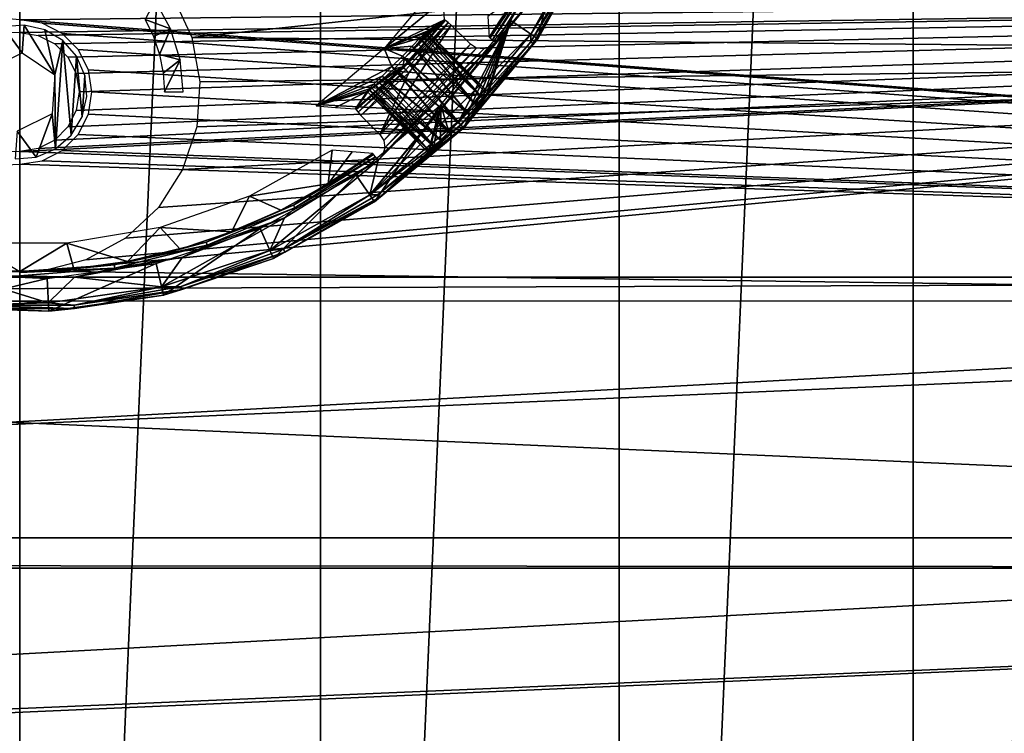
# Model space of a CAD drawing. Header units: millimetres. Extents: x -205 to 205, y -205 to 205.
# Tile 12 of 30: x 0 to 58, y -62 to -20. Entities that reach past the tile are written whole.
import ezdxf

# ---------------------------------------------------------------- set-up
doc = ezdxf.new("R2010")
doc.units = ezdxf.units.MM
doc.header["$LTSCALE"] = 52.148148
for name, color, linetype in [('1', 7, 'CONTINUOUS'), ('20', 7, 'CONTINUOUS'), ('21', 7, 'CONTINUOUS'), ('29', 7, 'CONTINUOUS'), ('3', 7, 'CONTINUOUS'), ('34', 7, 'CONTINUOUS'), ('35', 7, 'CONTINUOUS'), ('38', 7, 'CONTINUOUS'), ('39', 7, 'CONTINUOUS'), ('4', 7, 'CONTINUOUS'), ('43', 7, 'CONTINUOUS'), ('44', 7, 'CONTINUOUS'), ('45', 7, 'CONTINUOUS'), ('50', 7, 'CONTINUOUS'), ('51', 7, 'CONTINUOUS'), ('52', 7, 'CONTINUOUS'), ('54', 7, 'CONTINUOUS'), ('55', 7, 'CONTINUOUS'), ('57', 7, 'CONTINUOUS')]:
    doc.layers.add(name, color=color, linetype=linetype)

msp = doc.modelspace()

# ---------------------------------------------------------------- linework, layer by layer
at = {"layer": '1', "color": 18, "linetype": 'Continuous', "true_color": 0x000000}
for points in [[(0, -203.05), (-17.697, -202.278), (0, 203.05), (0, -203.05)], [(17.697, 202.278), (0, -203.05), (0, 203.05), (17.697, 202.278)], [(17.697, -202.278), (0, -203.05), (17.697, 202.278), (17.697, -202.278)], [(35.259, 199.966), (17.697, -202.278), (17.697, 202.278), (35.259, 199.966)], [(35.259, -199.966), (17.697, -202.278), (35.259, 199.966), (35.259, -199.966)], [(52.553, 196.132), (35.259, -199.966), (35.259, 199.966), (52.553, 196.132)], [(52.553, -196.132), (35.259, -199.966), (52.553, 196.132), (52.553, -196.132)], [(69.447, 190.805), (52.553, -196.132), (52.553, 196.132), (69.447, 190.805)], [(69.447, -190.805), (52.553, -196.132), (69.447, 190.805), (69.447, -190.805)]]:
    msp.add_3dface(points, dxfattribs=at)
at = {"layer": '20', "color": 18, "linetype": 'Continuous', "true_color": 0x000000}
for points in [[(-169.952, -4.045, 36), (200.235, -17.518, 36), (0, -19.75, 36), (-169.952, -4.045, 36)], [(200.235, -17.518, 36), (197.946, -34.903, 36), (0, -19.75, 36), (200.235, -17.518, 36)], [(0, -19.75, 36), (197.946, -34.903, 36), (1.313, -19.958, 36), (0, -19.75, 36)], [(1.313, -19.958, 36), (197.946, -34.903, 36), (2.498, -20.562, 36), (1.313, -19.958, 36)], [(2.498, -20.562, 36), (197.946, -34.903, 36), (3.438, -21.502, 36), (2.498, -20.562, 36)], [(3.438, -21.502, 36), (197.946, -34.903, 36), (4.042, -22.687, 36), (3.438, -21.502, 36)], [(197.946, -34.903, 36), (4.25, -24, 36), (4.042, -22.687, 36), (197.946, -34.903, 36)], [(4.25, -24, 36), (197.946, -34.903, 36), (4.042, -25.313, 36), (4.25, -24, 36)], [(4.042, -25.313, 36), (197.946, -34.903, 36), (3.438, -26.498, 36), (4.042, -25.313, 36)], [(3.438, -26.498, 36), (197.946, -34.903, 36), (2.498, -27.438, 36), (3.438, -26.498, 36)], [(2.498, -27.438, 36), (197.946, -34.903, 36), (1.313, -28.042, 36), (2.498, -27.438, 36)], [(197.946, -34.903, 36), (-166.115, -36.137, 36), (0, -28.25, 36), (197.946, -34.903, 36)], [(1.313, -28.042, 36), (197.946, -34.903, 36), (0, -28.25, 36), (1.313, -28.042, 36)], [(194.151, -52.023, 36), (-166.115, -36.137, 36), (197.946, -34.903, 36), (194.151, -52.023, 36)], [(-161.928, -51.763, 36), (-166.115, -36.137, 36), (194.151, -52.023, 36), (-161.928, -51.763, 36)], [(-156.274, -66.921, 36), (-161.928, -51.763, 36), (194.151, -52.023, 36), (-156.274, -66.921, 36)], [(188.878, -68.746, 36), (-156.274, -66.921, 36), (194.151, -52.023, 36), (188.878, -68.746, 36)]]:
    msp.add_3dface(points, dxfattribs=at)
at = {"layer": '21', "color": 250, "linetype": 'Continuous', "true_color": 0x1c1c1c}
for points in [[(-200.235, -17.518, 42), (0, -20.5, 42), (200.235, -17.518, 42), (-200.235, -17.518, 42)], [(0, -20.5, 42), (1.082, -20.671, 42), (200.235, -17.518, 42), (0, -20.5, 42)], [(1.082, -27.329, 42), (0, -27.5, 42), (200.235, -17.518, 42), (1.082, -27.329, 42)], [(200.235, -17.518, 42), (0, -27.5, 42), (197.946, -34.903, 42), (200.235, -17.518, 42)], [(1.082, -20.671, 42), (2.057, -21.168, 42), (200.235, -17.518, 42), (1.082, -20.671, 42)], [(2.057, -26.832, 42), (1.082, -27.329, 42), (200.235, -17.518, 42), (2.057, -26.832, 42)], [(2.057, -21.168, 42), (2.832, -21.943, 42), (200.235, -17.518, 42), (2.057, -21.168, 42)], [(2.832, -26.057, 42), (2.057, -26.832, 42), (200.235, -17.518, 42), (2.832, -26.057, 42)], [(2.832, -21.943, 42), (3.329, -22.918, 42), (200.235, -17.518, 42), (2.832, -21.943, 42)], [(3.329, -25.082, 42), (2.832, -26.057, 42), (200.235, -17.518, 42), (3.329, -25.082, 42)], [(3.329, -22.918, 42), (3.5, -24, 42), (200.235, -17.518, 42), (3.329, -22.918, 42)], [(3.5, -24, 42), (3.329, -25.082, 42), (200.235, -17.518, 42), (3.5, -24, 42)], [(0, -27.5, 42), (-197.946, -34.903, 42), (197.946, -34.903, 42), (0, -27.5, 42)], [(-197.946, -34.903, 42), (-194.151, -52.023, 42), (197.946, -34.903, 42), (-197.946, -34.903, 42)], [(197.946, -34.903, 42), (-194.151, -52.023, 42), (194.151, -52.023, 42), (197.946, -34.903, 42)], [(-194.151, -52.023, 42), (-188.878, -68.746, 42), (194.151, -52.023, 42), (-194.151, -52.023, 42)], [(194.151, -52.023, 42), (-188.878, -68.746, 42), (188.878, -68.746, 42), (194.151, -52.023, 42)]]:
    msp.add_3dface(points, dxfattribs=at)
at = {"layer": '29', "color": 253, "linetype": 'Continuous', "true_color": 0xaab4c3}
for points in [[(33.333, -14.718, 98), (20.593, -30.061, 98), (30.061, -20.593, 98), (33.333, -14.718, 98)], [(20.593, -30.061, 98), (33.333, -14.718, 98), (28.012, -21.074, 98), (20.593, -30.061, 98)], [(28.012, -21.074, 98), (33.333, -14.718, 98), (31.4, -15.584, 98), (28.012, -21.074, 98)], [(25.386, -20.059, 98), (21.18, -26.507, 98), (26.507, -21.18, 98), (25.386, -20.059, 98)], [(22.878, -22.878, 98), (21.18, -26.507, 98), (25.386, -20.059, 98), (22.878, -22.878, 98)], [(20.593, -30.061, 98), (25.765, -25.765, 98), (30.061, -20.593, 98), (20.593, -30.061, 98)], [(21.074, -28.012, 98), (20.593, -30.061, 98), (28.012, -21.074, 98), (21.074, -28.012, 98)], [(27.693, -21.35, 98), (21.074, -28.012, 98), (28.012, -21.074, 98), (27.693, -21.35, 98)], [(21.354, -27.686, 98), (21.074, -28.012, 98), (27.693, -21.35, 98), (21.354, -27.686, 98)], [(21.18, -26.507, 98), (21.409, -26.863, 98), (26.507, -21.18, 98), (21.18, -26.507, 98)], [(27.289, -21.47, 98), (21.354, -27.686, 98), (27.693, -21.35, 98), (27.289, -21.47, 98)], [(26.507, -21.18, 98), (21.409, -26.863, 98), (26.871, -21.412, 98), (26.507, -21.18, 98)], [(21.409, -26.863, 98), (21.47, -27.281, 98), (26.871, -21.412, 98), (21.409, -26.863, 98)], [(26.871, -21.412, 98), (21.47, -27.281, 98), (27.289, -21.47, 98), (26.871, -21.412, 98)], [(21.47, -27.281, 98), (21.354, -27.686, 98), (27.289, -21.47, 98), (21.47, -27.281, 98)], [(20.059, -25.386, 98), (21.18, -26.507, 98), (22.878, -22.878, 98), (20.059, -25.386, 98)], [(14.718, -33.333, 98), (20.593, -30.061, 98), (21.074, -28.012, 98), (14.718, -33.333, 98)], [(15.584, -31.4, 98), (14.718, -33.333, 98), (21.074, -28.012, 98), (15.584, -31.4, 98)], [(8.343, -35.47, 98), (14.718, -33.333, 98), (15.584, -31.4, 98), (8.343, -35.47, 98)], [(9.567, -33.724, 98), (8.343, -35.47, 98), (15.584, -31.4, 98), (9.567, -33.724, 98)], [(3.225, -34.906, 98), (8.343, -35.47, 98), (9.567, -33.724, 98), (3.225, -34.906, 98)], [(-5.034, -36.088, 98), (1.683, -36.399, 98), (-3.225, -34.906, 98), (-5.034, -36.088, 98)], [(-3.225, -34.906, 98), (1.683, -36.399, 98), (3.225, -34.906, 98), (-3.225, -34.906, 98)], [(1.683, -36.399, 98), (8.343, -35.47, 98), (3.225, -34.906, 98), (1.683, -36.399, 98)]]:
    msp.add_3dface(points, dxfattribs=at)
at = {"layer": '3', "color": 253, "linetype": 'Continuous', "true_color": 0xaab4c3}
for points in [[(135.522, -7.348, 2.25), (9.019, -18.396, 2.25), (10.125, -20.803, 2.25), (135.522, -7.348, 2.25)], [(133.933, -21.957, 2.25), (135.522, -7.348, 2.25), (10.125, -20.803, 2.25), (133.933, -21.957, 2.25)], [(10.602, -23.41, 2.25), (133.933, -21.957, 2.25), (10.125, -20.803, 2.25), (10.602, -23.41, 2.25)], [(1.325, -34.535, 2.25), (133.933, -21.957, 2.25), (3.892, -33.879, 2.25), (1.325, -34.535, 2.25)], [(130.774, -36.309, 2.25), (133.933, -21.957, 2.25), (1.325, -34.535, 2.25), (130.774, -36.309, 2.25)], [(3.892, -33.879, 2.25), (133.933, -21.957, 2.25), (6.217, -32.608, 2.25), (3.892, -33.879, 2.25)], [(6.217, -32.608, 2.25), (133.933, -21.957, 2.25), (8.155, -30.8, 2.25), (6.217, -32.608, 2.25)], [(8.155, -30.8, 2.25), (133.933, -21.957, 2.25), (9.585, -28.569, 2.25), (8.155, -30.8, 2.25)], [(9.585, -28.569, 2.25), (133.933, -21.957, 2.25), (10.418, -26.053, 2.25), (9.585, -28.569, 2.25)], [(10.418, -26.053, 2.25), (133.933, -21.957, 2.25), (10.602, -23.41, 2.25), (10.418, -26.053, 2.25)], [(-84, -36.294, 2.25), (130.774, -36.309, 2.25), (1.325, -34.535, 2.25), (-84, -36.294, 2.25)], [(-82.75, -36.096, 2.25), (-84, -36.294, 2.25), (1.325, -34.535, 2.25), (-82.75, -36.096, 2.25)], [(-81.623, -35.521, 2.25), (-82.75, -36.096, 2.25), (1.325, -34.535, 2.25), (-81.623, -35.521, 2.25)], [(1.325, -34.535, 2.25), (-1.325, -34.535, 2.25), (-81.623, -35.521, 2.25), (1.325, -34.535, 2.25)], [(130.774, -36.309, 2.25), (-84, -36.294, 2.25), (-126.081, -50.235, 2.25), (130.774, -36.309, 2.25)], [(130.774, -36.309, 2.25), (-126.081, -50.235, 2.25), (126.081, -50.235, 2.25), (130.774, -36.309, 2.25)], [(-126.081, -50.235, 2.25), (-119.911, -63.573, 2.25), (126.081, -50.235, 2.25), (-126.081, -50.235, 2.25)], [(126.081, -50.235, 2.25), (-119.911, -63.573, 2.25), (119.911, -63.573, 2.25), (126.081, -50.235, 2.25)]]:
    msp.add_3dface(points, dxfattribs=at)
at = {"layer": '34', "color": 253, "linetype": 'Continuous', "true_color": 0xaab4c3}
for points in [[(23.539, -20.829, 85.394), (23.078, -21.309, 84.836), (26.829, -24.749, 84.978), (23.539, -20.829, 85.394)], [(23.843, -20.52, 86.146), (23.539, -20.829, 85.394), (27.215, -24.353, 85.531), (23.843, -20.52, 86.146)], [(27.215, -24.353, 85.531), (23.539, -20.829, 85.394), (26.829, -24.749, 84.978), (27.215, -24.353, 85.531)], [(23.962, -20.427, 87), (23.843, -20.52, 86.146), (27.567, -24.032, 87), (23.962, -20.427, 87)], [(27.567, -24.032, 87), (23.843, -20.52, 86.146), (27.467, -24.105, 86.228), (27.567, -24.032, 87)], [(27.467, -24.105, 86.228), (23.843, -20.52, 86.146), (27.215, -24.353, 85.531), (27.467, -24.105, 86.228)], [(23.078, -21.309, 84.836), (22.509, -21.895, 84.538), (26.342, -25.249, 84.623), (23.078, -21.309, 84.836)], [(26.829, -24.749, 84.978), (23.078, -21.309, 84.836), (26.342, -25.249, 84.623), (26.829, -24.749, 84.978)], [(22.509, -21.895, 84.538), (21.895, -22.509, 84.538), (25.798, -25.798, 84.5), (22.509, -21.895, 84.538)], [(26.342, -25.249, 84.623), (22.509, -21.895, 84.538), (25.798, -25.798, 84.5), (26.342, -25.249, 84.623)], [(21.895, -22.509, 84.538), (21.309, -23.078, 84.836), (25.249, -26.342, 84.623), (21.895, -22.509, 84.538)], [(25.798, -25.798, 84.5), (21.895, -22.509, 84.538), (25.249, -26.342, 84.623), (25.798, -25.798, 84.5)], [(21.309, -23.078, 84.836), (20.829, -23.539, 85.394), (24.749, -26.829, 84.978), (21.309, -23.078, 84.836)], [(25.249, -26.342, 84.623), (21.309, -23.078, 84.836), (24.749, -26.829, 84.978), (25.249, -26.342, 84.623)], [(20.829, -23.539, 85.394), (20.52, -23.843, 86.146), (24.353, -27.215, 85.531), (20.829, -23.539, 85.394)], [(24.749, -26.829, 84.978), (20.829, -23.539, 85.394), (24.353, -27.215, 85.531), (24.749, -26.829, 84.978)], [(20.52, -23.843, 86.146), (20.427, -23.962, 87), (24.105, -27.467, 86.228), (20.52, -23.843, 86.146)], [(24.105, -27.467, 86.228), (20.427, -23.962, 87), (24.032, -27.567, 87), (24.105, -27.467, 86.228)], [(24.353, -27.215, 85.531), (20.52, -23.843, 86.146), (24.105, -27.467, 86.228), (24.353, -27.215, 85.531)]]:
    msp.add_3dface(points, dxfattribs=at)
at = {"layer": '35', "color": 253, "linetype": 'Continuous', "true_color": 0xaab4c3}
for points in [[(23.774, -20.712, 88.25), (27.286, -24.427, 88.47), (23.617, -20.91, 88.608), (23.774, -20.712, 88.25)], [(23.885, -20.563, 87.855), (27.286, -24.427, 88.47), (23.774, -20.712, 88.25), (23.885, -20.563, 87.855)], [(23.962, -20.427, 87), (27.506, -24.143, 87.772), (23.885, -20.563, 87.855), (23.962, -20.427, 87)], [(27.506, -24.143, 87.772), (27.286, -24.427, 88.47), (23.885, -20.563, 87.855), (27.506, -24.143, 87.772)], [(23.962, -20.427, 87), (27.567, -24.032, 87), (27.506, -24.143, 87.772), (23.962, -20.427, 87)], [(23.183, -21.419, 89.166), (26.458, -25.368, 89.378), (22.63, -22.018, 89.462), (23.183, -21.419, 89.166)], [(23.418, -21.148, 88.916), (26.927, -24.851, 89.024), (23.183, -21.419, 89.166), (23.418, -21.148, 88.916)], [(26.927, -24.851, 89.024), (26.458, -25.368, 89.378), (23.183, -21.419, 89.166), (26.927, -24.851, 89.024)], [(23.617, -20.91, 88.608), (26.927, -24.851, 89.024), (23.418, -21.148, 88.916), (23.617, -20.91, 88.608)], [(27.286, -24.427, 88.47), (26.927, -24.851, 89.024), (23.617, -20.91, 88.608), (27.286, -24.427, 88.47)], [(22.63, -22.018, 89.462), (25.922, -25.922, 89.5), (22.018, -22.63, 89.462), (22.63, -22.018, 89.462)], [(26.458, -25.368, 89.378), (25.922, -25.922, 89.5), (22.63, -22.018, 89.462), (26.458, -25.368, 89.378)], [(22.018, -22.63, 89.462), (25.368, -26.458, 89.378), (21.419, -23.183, 89.166), (22.018, -22.63, 89.462)], [(25.922, -25.922, 89.5), (25.368, -26.458, 89.378), (22.018, -22.63, 89.462), (25.922, -25.922, 89.5)], [(20.91, -23.617, 88.608), (24.427, -27.286, 88.47), (20.712, -23.774, 88.25), (20.91, -23.617, 88.608)], [(21.148, -23.418, 88.916), (24.427, -27.286, 88.47), (20.91, -23.617, 88.608), (21.148, -23.418, 88.916)], [(21.419, -23.183, 89.166), (24.851, -26.927, 89.024), (21.148, -23.418, 88.916), (21.419, -23.183, 89.166)], [(24.851, -26.927, 89.024), (24.427, -27.286, 88.47), (21.148, -23.418, 88.916), (24.851, -26.927, 89.024)], [(25.368, -26.458, 89.378), (24.851, -26.927, 89.024), (21.419, -23.183, 89.166), (25.368, -26.458, 89.378)], [(24.032, -27.567, 87), (20.427, -23.962, 87), (20.563, -23.885, 87.855), (24.032, -27.567, 87)], [(20.712, -23.774, 88.25), (24.143, -27.506, 87.772), (20.563, -23.885, 87.855), (20.712, -23.774, 88.25)], [(24.143, -27.506, 87.772), (24.032, -27.567, 87), (20.563, -23.885, 87.855), (24.143, -27.506, 87.772)], [(24.427, -27.286, 88.47), (24.143, -27.506, 87.772), (20.712, -23.774, 88.25), (24.427, -27.286, 88.47)]]:
    msp.add_3dface(points, dxfattribs=at)
at = {"layer": '38', "color": 253, "linetype": 'Continuous', "true_color": 0xaab4c3}
for points in [[(28.889, -19.789, 42.483), (32.033, -14.144, 42.483), (30.473, -20.875, 97.483), (28.889, -19.789, 42.483)], [(30.473, -20.875, 97.483), (32.033, -14.144, 42.483), (33.79, -14.92, 97.483), (30.473, -20.875, 97.483)], [(28.889, -19.789, 42.483), (25.798, -25.798, 84.5), (24.761, -24.761, 42.483), (28.889, -19.789, 42.483)], [(26.342, -25.249, 84.623), (25.798, -25.798, 84.5), (28.889, -19.789, 42.483), (26.342, -25.249, 84.623)], [(26.829, -24.749, 84.978), (26.342, -25.249, 84.623), (28.889, -19.789, 42.483), (26.829, -24.749, 84.978)], [(27.215, -24.353, 85.531), (26.829, -24.749, 84.978), (28.889, -19.789, 42.483), (27.215, -24.353, 85.531)], [(27.467, -24.105, 86.228), (27.215, -24.353, 85.531), (28.889, -19.789, 42.483), (27.467, -24.105, 86.228)], [(27.567, -24.032, 87), (27.467, -24.105, 86.228), (28.889, -19.789, 42.483), (27.567, -24.032, 87)], [(27.567, -24.032, 87), (28.889, -19.789, 42.483), (30.473, -20.875, 97.483), (27.567, -24.032, 87)], [(26.119, -26.119, 97.483), (27.506, -24.143, 87.772), (30.473, -20.875, 97.483), (26.119, -26.119, 97.483)], [(27.506, -24.143, 87.772), (27.567, -24.032, 87), (30.473, -20.875, 97.483), (27.506, -24.143, 87.772)], [(27.286, -24.427, 88.47), (27.506, -24.143, 87.772), (26.119, -26.119, 97.483), (27.286, -24.427, 88.47)], [(26.927, -24.851, 89.024), (27.286, -24.427, 88.47), (26.119, -26.119, 97.483), (26.927, -24.851, 89.024)], [(26.458, -25.368, 89.378), (26.927, -24.851, 89.024), (26.119, -26.119, 97.483), (26.458, -25.368, 89.378)], [(25.922, -25.922, 89.5), (26.458, -25.368, 89.378), (26.119, -26.119, 97.483), (25.922, -25.922, 89.5)]]:
    msp.add_3dface(points, dxfattribs=at)
at = {"layer": '39', "color": 253, "linetype": 'Continuous', "true_color": 0xaab4c3}
for points in [[(19.789, -28.889, 42.483), (24.761, -24.761, 42.483), (20.875, -30.473, 97.483), (19.789, -28.889, 42.483)], [(24.761, -24.761, 42.483), (24.032, -27.567, 87), (20.875, -30.473, 97.483), (24.761, -24.761, 42.483)], [(24.105, -27.467, 86.228), (24.032, -27.567, 87), (24.761, -24.761, 42.483), (24.105, -27.467, 86.228)], [(24.353, -27.215, 85.531), (24.105, -27.467, 86.228), (24.761, -24.761, 42.483), (24.353, -27.215, 85.531)], [(24.749, -26.829, 84.978), (24.353, -27.215, 85.531), (24.761, -24.761, 42.483), (24.749, -26.829, 84.978)], [(25.249, -26.342, 84.623), (24.749, -26.829, 84.978), (24.761, -24.761, 42.483), (25.249, -26.342, 84.623)], [(25.798, -25.798, 84.5), (25.249, -26.342, 84.623), (24.761, -24.761, 42.483), (25.798, -25.798, 84.5)], [(25.922, -25.922, 89.5), (26.119, -26.119, 97.483), (20.875, -30.473, 97.483), (25.922, -25.922, 89.5)], [(25.368, -26.458, 89.378), (25.922, -25.922, 89.5), (20.875, -30.473, 97.483), (25.368, -26.458, 89.378)], [(24.851, -26.927, 89.024), (25.368, -26.458, 89.378), (20.875, -30.473, 97.483), (24.851, -26.927, 89.024)], [(24.427, -27.286, 88.47), (24.851, -26.927, 89.024), (20.875, -30.473, 97.483), (24.427, -27.286, 88.47)], [(24.143, -27.506, 87.772), (24.427, -27.286, 88.47), (20.875, -30.473, 97.483), (24.143, -27.506, 87.772)], [(24.032, -27.567, 87), (24.143, -27.506, 87.772), (20.875, -30.473, 97.483), (24.032, -27.567, 87)], [(14.144, -32.033, 42.483), (19.789, -28.889, 42.483), (14.92, -33.79, 97.483), (14.144, -32.033, 42.483)], [(14.92, -33.79, 97.483), (19.789, -28.889, 42.483), (20.875, -30.473, 97.483), (14.92, -33.79, 97.483)], [(8.017, -34.087, 42.483), (14.144, -32.033, 42.483), (8.457, -35.956, 97.483), (8.017, -34.087, 42.483)], [(8.457, -35.956, 97.483), (14.144, -32.033, 42.483), (14.92, -33.79, 97.483), (8.457, -35.956, 97.483)], [(1.617, -34.979, 42.483), (8.017, -34.087, 42.483), (1.706, -36.898, 97.483), (1.617, -34.979, 42.483)], [(1.706, -36.898, 97.483), (8.017, -34.087, 42.483), (8.457, -35.956, 97.483), (1.706, -36.898, 97.483)], [(-4.838, -34.681, 42.483), (1.617, -34.979, 42.483), (-5.103, -36.583, 97.483), (-4.838, -34.681, 42.483)], [(-5.103, -36.583, 97.483), (1.617, -34.979, 42.483), (1.706, -36.898, 97.483), (-5.103, -36.583, 97.483)]]:
    msp.add_3dface(points, dxfattribs=at)
at = {"layer": '4', "color": 253, "linetype": 'Continuous', "true_color": 0xaab4c3}
for points in [[(8.872, -20.284, 3.215), (7.965, -18.608, 3.215), (7.376, -19.742, 34.767), (8.872, -20.284, 3.215)], [(7.869, -20.741, 34.767), (8.872, -20.284, 3.215), (7.376, -19.742, 34.767), (7.869, -20.741, 34.767)], [(8.227, -21.796, 34.767), (8.872, -20.284, 3.215), (7.869, -20.741, 34.767), (8.227, -21.796, 34.767)], [(9.43, -22.105, 3.215), (8.872, -20.284, 3.215), (8.227, -21.796, 34.767), (9.43, -22.105, 3.215)], [(8.444, -22.888, 34.767), (9.43, -22.105, 3.215), (8.227, -21.796, 34.767), (8.444, -22.888, 34.767)], [(8.517, -24, 34.767), (9.43, -22.105, 3.215), (8.444, -22.888, 34.767), (8.517, -24, 34.767)], [(9.619, -24, 3.215), (9.43, -22.105, 3.215), (8.517, -24, 34.767), (9.619, -24, 3.215)]]:
    msp.add_3dface(points, dxfattribs=at)
at = {"layer": '43', "color": 253, "linetype": 'Continuous', "true_color": 0xaab4c3}
for points in [[(24.808, -17.427, 53.483), (21.437, -21.437, 53.483), (24.908, -18.569, 74.981), (24.808, -17.427, 53.483)], [(21.437, -21.437, 53.483), (24.994, -19.749, 97.517), (24.908, -18.569, 74.981), (21.437, -21.437, 53.483)], [(23.962, -20.427, 87), (24.994, -19.749, 97.517), (21.437, -21.437, 53.483), (23.962, -20.427, 87)], [(24.994, -19.749, 97.517), (22.63, -22.018, 89.462), (22.525, -22.525, 97.517), (24.994, -19.749, 97.517)], [(23.183, -21.419, 89.166), (22.63, -22.018, 89.462), (24.994, -19.749, 97.517), (23.183, -21.419, 89.166)], [(23.418, -21.148, 88.916), (23.183, -21.419, 89.166), (24.994, -19.749, 97.517), (23.418, -21.148, 88.916)], [(23.617, -20.91, 88.608), (23.418, -21.148, 88.916), (24.994, -19.749, 97.517), (23.617, -20.91, 88.608)], [(23.774, -20.712, 88.25), (23.617, -20.91, 88.608), (24.994, -19.749, 97.517), (23.774, -20.712, 88.25)], [(23.885, -20.563, 87.855), (23.774, -20.712, 88.25), (24.994, -19.749, 97.517), (23.885, -20.563, 87.855)], [(23.962, -20.427, 87), (23.885, -20.563, 87.855), (24.994, -19.749, 97.517), (23.962, -20.427, 87)], [(23.843, -20.52, 86.146), (23.962, -20.427, 87), (21.437, -21.437, 53.483), (23.843, -20.52, 86.146)], [(23.539, -20.829, 85.394), (23.843, -20.52, 86.146), (21.437, -21.437, 53.483), (23.539, -20.829, 85.394)], [(23.078, -21.309, 84.836), (23.539, -20.829, 85.394), (21.437, -21.437, 53.483), (23.078, -21.309, 84.836)], [(22.509, -21.895, 84.538), (23.078, -21.309, 84.836), (21.437, -21.437, 53.483), (22.509, -21.895, 84.538)], [(17.427, -24.808, 53.483), (21.895, -22.509, 84.538), (21.437, -21.437, 53.483), (17.427, -24.808, 53.483)], [(21.895, -22.509, 84.538), (22.509, -21.895, 84.538), (21.437, -21.437, 53.483), (21.895, -22.509, 84.538)], [(21.309, -23.078, 84.836), (21.895, -22.509, 84.538), (17.427, -24.808, 53.483), (21.309, -23.078, 84.836)], [(22.525, -22.525, 97.517), (20.563, -23.885, 87.855), (19.749, -24.994, 97.517), (22.525, -22.525, 97.517)], [(20.712, -23.774, 88.25), (20.563, -23.885, 87.855), (22.525, -22.525, 97.517), (20.712, -23.774, 88.25)], [(20.91, -23.617, 88.608), (20.712, -23.774, 88.25), (22.525, -22.525, 97.517), (20.91, -23.617, 88.608)], [(21.148, -23.418, 88.916), (20.91, -23.617, 88.608), (22.525, -22.525, 97.517), (21.148, -23.418, 88.916)], [(21.419, -23.183, 89.166), (21.148, -23.418, 88.916), (22.525, -22.525, 97.517), (21.419, -23.183, 89.166)], [(22.018, -22.63, 89.462), (21.419, -23.183, 89.166), (22.525, -22.525, 97.517), (22.018, -22.63, 89.462)], [(22.63, -22.018, 89.462), (22.018, -22.63, 89.462), (22.525, -22.525, 97.517), (22.63, -22.018, 89.462)], [(20.829, -23.539, 85.394), (21.309, -23.078, 84.836), (17.427, -24.808, 53.483), (20.829, -23.539, 85.394)], [(20.52, -23.843, 86.146), (20.829, -23.539, 85.394), (17.427, -24.808, 53.483), (20.52, -23.843, 86.146)], [(20.427, -23.962, 87), (20.52, -23.843, 86.146), (17.427, -24.808, 53.483), (20.427, -23.962, 87)], [(18.569, -24.908, 74.981), (20.427, -23.962, 87), (17.427, -24.808, 53.483), (18.569, -24.908, 74.981)], [(19.749, -24.994, 97.517), (20.427, -23.962, 87), (18.569, -24.908, 74.981), (19.749, -24.994, 97.517)], [(20.563, -23.885, 87.855), (20.427, -23.962, 87), (19.749, -24.994, 97.517), (20.563, -23.885, 87.855)]]:
    msp.add_3dface(points, dxfattribs=at)
at = {"layer": '44', "color": 253, "linetype": 'Continuous', "true_color": 0xaab4c3}
for points in [[(13.512, -30.125, 53.483), (18.145, -29.407, 97.517), (18.377, -27.43, 53.483), (13.512, -30.125, 53.483)], [(18.377, -27.43, 53.483), (18.145, -29.407, 97.517), (19.557, -27.528, 74.996), (18.377, -27.43, 53.483)], [(20.773, -27.613, 97.517), (19.557, -27.528, 74.996), (18.145, -29.407, 97.517), (20.773, -27.613, 97.517)], [(15.362, -30.952, 97.517), (18.145, -29.407, 97.517), (13.512, -30.125, 53.483), (15.362, -30.952, 97.517)], [(8.264, -31.966, 53.483), (12.449, -32.234, 97.517), (13.512, -30.125, 53.483), (8.264, -31.966, 53.483)], [(12.449, -32.234, 97.517), (15.362, -30.952, 97.517), (13.512, -30.125, 53.483), (12.449, -32.234, 97.517)], [(2.781, -32.9, 53.483), (6.332, -33.97, 97.517), (8.264, -31.966, 53.483), (2.781, -32.9, 53.483)], [(6.332, -33.97, 97.517), (9.43, -33.243, 97.517), (8.264, -31.966, 53.483), (6.332, -33.97, 97.517)], [(9.43, -33.243, 97.517), (12.449, -32.234, 97.517), (8.264, -31.966, 53.483), (9.43, -33.243, 97.517)], [(-2.781, -32.9, 53.483), (0, -34.555, 97.517), (2.781, -32.9, 53.483), (-2.781, -32.9, 53.483)], [(0, -34.555, 97.517), (3.179, -34.408, 97.517), (2.781, -32.9, 53.483), (0, -34.555, 97.517)], [(3.179, -34.408, 97.517), (6.332, -33.97, 97.517), (2.781, -32.9, 53.483), (3.179, -34.408, 97.517)]]:
    msp.add_3dface(points, dxfattribs=at)
at = {"layer": '45', "color": 253, "linetype": 'Continuous', "true_color": 0xaab4c3}
msp.add_3dface([(27.613, -20.773, 97.517), (29.407, -18.145, 97.517), (27.528, -19.557, 74.997), (27.613, -20.773, 97.517)], dxfattribs=at)
at = {"layer": '50', "color": 253, "linetype": 'Continuous', "true_color": 0xaab4c3}
for points in [[(16.104, -30.654, 97.76), (20.926, -27.817, 97.936), (20.817, -27.671, 97.76), (16.104, -30.654, 97.76)], [(18.145, -29.407, 97.517), (16.104, -30.654, 97.76), (20.817, -27.671, 97.76), (18.145, -29.407, 97.517)], [(20.773, -27.613, 97.517), (18.145, -29.407, 97.517), (20.817, -27.671, 97.76), (20.773, -27.613, 97.517)], [(15.584, -31.4, 98), (21.074, -28.012, 98), (16.189, -30.816, 97.936), (15.584, -31.4, 98)], [(16.189, -30.816, 97.936), (20.926, -27.817, 97.936), (16.104, -30.654, 97.76), (16.189, -30.816, 97.936)], [(16.189, -30.816, 97.936), (21.074, -28.012, 98), (20.926, -27.817, 97.936), (16.189, -30.816, 97.936)], [(18.145, -29.407, 97.517), (15.362, -30.952, 97.517), (16.104, -30.654, 97.76), (18.145, -29.407, 97.517)], [(10.974, -32.842, 97.76), (16.189, -30.816, 97.936), (16.104, -30.654, 97.76), (10.974, -32.842, 97.76)], [(12.449, -32.234, 97.517), (10.974, -32.842, 97.76), (16.104, -30.654, 97.76), (12.449, -32.234, 97.517)], [(15.362, -30.952, 97.517), (12.449, -32.234, 97.517), (16.104, -30.654, 97.76), (15.362, -30.952, 97.517)], [(11.032, -33.015, 97.936), (16.189, -30.816, 97.936), (10.974, -32.842, 97.76), (11.032, -33.015, 97.936)], [(11.032, -33.015, 97.936), (15.584, -31.4, 98), (16.189, -30.816, 97.936), (11.032, -33.015, 97.936)], [(9.567, -33.724, 98), (15.584, -31.4, 98), (11.032, -33.015, 97.936), (9.567, -33.724, 98)], [(12.449, -32.234, 97.517), (9.43, -33.243, 97.517), (10.974, -32.842, 97.76), (12.449, -32.234, 97.517)], [(5.559, -34.178, 97.76), (11.032, -33.015, 97.936), (10.974, -32.842, 97.76), (5.559, -34.178, 97.76)], [(6.332, -33.97, 97.517), (5.559, -34.178, 97.76), (10.974, -32.842, 97.76), (6.332, -33.97, 97.517)], [(9.43, -33.243, 97.517), (6.332, -33.97, 97.517), (10.974, -32.842, 97.76), (9.43, -33.243, 97.517)], [(5.588, -34.358, 97.936), (11.032, -33.015, 97.936), (5.559, -34.178, 97.76), (5.588, -34.358, 97.936)], [(5.588, -34.358, 97.936), (9.567, -33.724, 98), (11.032, -33.015, 97.936), (5.588, -34.358, 97.936)], [(6.332, -33.97, 97.517), (3.179, -34.408, 97.517), (5.559, -34.178, 97.76), (6.332, -33.97, 97.517)], [(3.225, -34.906, 98), (9.567, -33.724, 98), (5.588, -34.358, 97.936), (3.225, -34.906, 98)], [(0, -34.627, 97.76), (5.588, -34.358, 97.936), (5.559, -34.178, 97.76), (0, -34.627, 97.76)], [(0, -34.555, 97.517), (0, -34.627, 97.76), (5.559, -34.178, 97.76), (0, -34.555, 97.517)], [(3.179, -34.408, 97.517), (0, -34.555, 97.517), (5.559, -34.178, 97.76), (3.179, -34.408, 97.517)], [(0, -34.809, 97.936), (5.588, -34.358, 97.936), (0, -34.627, 97.76), (0, -34.809, 97.936)], [(0, -34.809, 97.936), (3.225, -34.906, 98), (5.588, -34.358, 97.936), (0, -34.809, 97.936)], [(-3.225, -34.906, 98), (3.225, -34.906, 98), (0, -34.809, 97.936), (-3.225, -34.906, 98)]]:
    msp.add_3dface(points, dxfattribs=at)
at = {"layer": '51', "color": 253, "linetype": 'Continuous', "true_color": 0xaab4c3}
for points in [[(24.994, -19.749, 97.517), (22.525, -22.525, 97.517), (22.576, -22.576, 97.76), (24.994, -19.749, 97.517)], [(24.994, -19.749, 97.517), (22.576, -22.576, 97.76), (25.051, -19.794, 97.76), (24.994, -19.749, 97.517)], [(25.051, -19.794, 97.76), (22.576, -22.576, 97.76), (25.194, -19.907, 97.936), (25.051, -19.794, 97.76)], [(22.576, -22.576, 97.76), (22.705, -22.705, 97.936), (25.194, -19.907, 97.936), (22.576, -22.576, 97.76)], [(22.705, -22.705, 97.936), (22.878, -22.878, 98), (25.194, -19.907, 97.936), (22.705, -22.705, 97.936)], [(22.878, -22.878, 98), (25.386, -20.059, 98), (25.194, -19.907, 97.936), (22.878, -22.878, 98)], [(22.525, -22.525, 97.517), (19.749, -24.994, 97.517), (19.794, -25.051, 97.76), (22.525, -22.525, 97.517)], [(22.576, -22.576, 97.76), (22.525, -22.525, 97.517), (19.794, -25.051, 97.76), (22.576, -22.576, 97.76)], [(19.907, -25.194, 97.936), (22.576, -22.576, 97.76), (19.794, -25.051, 97.76), (19.907, -25.194, 97.936)], [(22.705, -22.705, 97.936), (22.576, -22.576, 97.76), (19.907, -25.194, 97.936), (22.705, -22.705, 97.936)], [(20.059, -25.386, 98), (22.705, -22.705, 97.936), (19.907, -25.194, 97.936), (20.059, -25.386, 98)], [(20.059, -25.386, 98), (22.878, -22.878, 98), (22.705, -22.705, 97.936), (20.059, -25.386, 98)]]:
    msp.add_3dface(points, dxfattribs=at)
at = {"layer": '52', "color": 253, "linetype": 'Continuous', "true_color": 0xaab4c3}
for points in [[(28.012, -21.074, 98), (31.4, -15.584, 98), (27.817, -20.926, 97.936), (28.012, -21.074, 98)], [(27.817, -20.926, 97.936), (31.4, -15.584, 98), (30.816, -16.189, 97.936), (27.817, -20.926, 97.936)], [(29.407, -18.145, 97.517), (27.613, -20.773, 97.517), (30.654, -16.104, 97.76), (29.407, -18.145, 97.517)], [(27.613, -20.773, 97.517), (27.671, -20.817, 97.76), (30.654, -16.104, 97.76), (27.613, -20.773, 97.517)], [(27.671, -20.817, 97.76), (30.816, -16.189, 97.936), (30.654, -16.104, 97.76), (27.671, -20.817, 97.76)], [(27.817, -20.926, 97.936), (30.816, -16.189, 97.936), (27.671, -20.817, 97.76), (27.817, -20.926, 97.936)]]:
    msp.add_3dface(points, dxfattribs=at)
at = {"layer": '54', "color": 253, "linetype": 'Continuous', "true_color": 0xaab4c3}
for points in [[(25.765, -25.765, 98), (20.593, -30.061, 98), (25.946, -25.946, 97.93), (25.765, -25.765, 98)], [(25.946, -25.946, 97.93), (20.593, -30.061, 98), (21.046, -30.057, 97.93), (25.946, -25.946, 97.93)], [(25.946, -25.946, 97.93), (21.046, -30.057, 97.93), (26.076, -26.076, 97.74), (25.946, -25.946, 97.93)], [(20.875, -30.473, 97.483), (26.119, -26.119, 97.483), (21.151, -30.207, 97.74), (20.875, -30.473, 97.483)], [(26.076, -26.076, 97.74), (21.046, -30.057, 97.93), (21.151, -30.207, 97.74), (26.076, -26.076, 97.74)], [(26.119, -26.119, 97.483), (26.076, -26.076, 97.74), (21.151, -30.207, 97.74), (26.119, -26.119, 97.483)], [(20.593, -30.061, 98), (14.718, -33.333, 98), (15.507, -33.255, 97.93), (20.593, -30.061, 98)], [(21.046, -30.057, 97.93), (20.593, -30.061, 98), (15.507, -33.255, 97.93), (21.046, -30.057, 97.93)], [(21.046, -30.057, 97.93), (15.507, -33.255, 97.93), (21.151, -30.207, 97.74), (21.046, -30.057, 97.93)], [(14.92, -33.79, 97.483), (20.875, -30.473, 97.483), (15.585, -33.421, 97.74), (14.92, -33.79, 97.483)], [(21.151, -30.207, 97.74), (15.507, -33.255, 97.93), (15.585, -33.421, 97.74), (21.151, -30.207, 97.74)], [(20.875, -30.473, 97.483), (21.151, -30.207, 97.74), (15.585, -33.421, 97.74), (20.875, -30.473, 97.483)], [(14.718, -33.333, 98), (8.343, -35.47, 98), (9.497, -35.442, 97.93), (14.718, -33.333, 98)], [(15.507, -33.255, 97.93), (14.718, -33.333, 98), (9.497, -35.442, 97.93), (15.507, -33.255, 97.93)], [(15.507, -33.255, 97.93), (9.497, -35.442, 97.93), (15.585, -33.421, 97.74), (15.507, -33.255, 97.93)], [(15.585, -33.421, 97.74), (9.497, -35.442, 97.93), (9.544, -35.62, 97.74), (15.585, -33.421, 97.74)], [(14.92, -33.79, 97.483), (15.585, -33.421, 97.74), (9.544, -35.62, 97.74), (14.92, -33.79, 97.483)], [(8.457, -35.956, 97.483), (14.92, -33.79, 97.483), (9.544, -35.62, 97.74), (8.457, -35.956, 97.483)], [(8.343, -35.47, 98), (1.683, -36.399, 98), (3.198, -36.553, 97.93), (8.343, -35.47, 98)], [(9.497, -35.442, 97.93), (8.343, -35.47, 98), (3.198, -36.553, 97.93), (9.497, -35.442, 97.93)], [(9.497, -35.442, 97.93), (3.198, -36.553, 97.93), (9.544, -35.62, 97.74), (9.497, -35.442, 97.93)], [(9.544, -35.62, 97.74), (3.198, -36.553, 97.93), (3.214, -36.736, 97.74), (9.544, -35.62, 97.74)], [(8.457, -35.956, 97.483), (9.544, -35.62, 97.74), (3.214, -36.736, 97.74), (8.457, -35.956, 97.483)], [(1.683, -36.399, 98), (-5.034, -36.088, 98), (-3.198, -36.553, 97.93), (1.683, -36.399, 98)], [(3.198, -36.553, 97.93), (1.683, -36.399, 98), (-3.198, -36.553, 97.93), (3.198, -36.553, 97.93)], [(1.706, -36.898, 97.483), (8.457, -35.956, 97.483), (3.214, -36.736, 97.74), (1.706, -36.898, 97.483)], [(-5.103, -36.583, 97.483), (1.706, -36.898, 97.483), (-3.214, -36.736, 97.74), (-5.103, -36.583, 97.483)], [(3.214, -36.736, 97.74), (-3.198, -36.553, 97.93), (-3.214, -36.736, 97.74), (3.214, -36.736, 97.74)], [(1.706, -36.898, 97.483), (3.214, -36.736, 97.74), (-3.214, -36.736, 97.74), (1.706, -36.898, 97.483)], [(3.198, -36.553, 97.93), (-3.198, -36.553, 97.93), (3.214, -36.736, 97.74), (3.198, -36.553, 97.93)]]:
    msp.add_3dface(points, dxfattribs=at)
at = {"layer": '55', "color": 253, "linetype": 'Continuous', "true_color": 0xaab4c3}
for points in [[(33.333, -14.718, 98), (30.061, -20.593, 98), (33.255, -15.507, 97.93), (33.333, -14.718, 98)], [(30.473, -20.875, 97.483), (33.79, -14.92, 97.483), (33.421, -15.585, 97.74), (30.473, -20.875, 97.483)], [(33.255, -15.507, 97.93), (30.057, -21.046, 97.93), (33.421, -15.585, 97.74), (33.255, -15.507, 97.93)], [(33.255, -15.507, 97.93), (30.061, -20.593, 98), (30.057, -21.046, 97.93), (33.255, -15.507, 97.93)], [(33.421, -15.585, 97.74), (30.057, -21.046, 97.93), (30.207, -21.151, 97.74), (33.421, -15.585, 97.74)], [(30.473, -20.875, 97.483), (33.421, -15.585, 97.74), (30.207, -21.151, 97.74), (30.473, -20.875, 97.483)], [(30.061, -20.593, 98), (25.765, -25.765, 98), (30.057, -21.046, 97.93), (30.061, -20.593, 98)], [(25.765, -25.765, 98), (25.946, -25.946, 97.93), (30.057, -21.046, 97.93), (25.765, -25.765, 98)], [(30.057, -21.046, 97.93), (25.946, -25.946, 97.93), (30.207, -21.151, 97.74), (30.057, -21.046, 97.93)], [(25.946, -25.946, 97.93), (26.076, -26.076, 97.74), (30.207, -21.151, 97.74), (25.946, -25.946, 97.93)], [(26.119, -26.119, 97.483), (30.473, -20.875, 97.483), (26.076, -26.076, 97.74), (26.119, -26.119, 97.483)], [(26.076, -26.076, 97.74), (30.473, -20.875, 97.483), (30.207, -21.151, 97.74), (26.076, -26.076, 97.74)]]:
    msp.add_3dface(points, dxfattribs=at)
at = {"layer": '57', "color": 253, "linetype": 'Continuous', "true_color": 0xaab4c3}
for points in [[(-1.918, -22.714, 57.5), (0.155, -21.696, 57.5), (-0.966, -20.17, 57.5), (-1.918, -22.714, 57.5)], [(-0.966, -20.17, 57.5), (0.155, -21.696, 57.5), (0.265, -20.059, 57.5), (-0.966, -20.17, 57.5)], [(0.155, -21.696, 57.5), (2.073, -22.982, 57.5), (0.265, -20.059, 57.5), (0.155, -21.696, 57.5)], [(0.265, -20.059, 57.5), (2.073, -22.982, 57.5), (1.47, -20.334, 57.5), (0.265, -20.059, 57.5)], [(1.47, -20.334, 57.5), (2.073, -22.982, 57.5), (2.531, -20.967, 57.5), (1.47, -20.334, 57.5)], [(2.073, -22.982, 57.5), (2.102, -27.344, 57.5), (2.531, -20.967, 57.5), (2.073, -22.982, 57.5)], [(2.102, -27.344, 57.5), (3.033, -26.531, 57.5), (2.531, -20.967, 57.5), (2.102, -27.344, 57.5)], [(2.531, -20.967, 57.5), (3.033, -26.531, 57.5), (3.344, -21.898, 57.5), (2.531, -20.967, 57.5)], [(3.033, -26.531, 57.5), (3.666, -25.47, 57.5), (3.344, -21.898, 57.5), (3.033, -26.531, 57.5)], [(3.344, -21.898, 57.5), (3.666, -25.47, 57.5), (3.83, -23.034, 57.5), (3.344, -21.898, 57.5)], [(2.073, -22.982, 57.5), (1.918, -25.286, 57.5), (2.102, -27.344, 57.5), (2.073, -22.982, 57.5)], [(3.666, -25.47, 57.5), (3.941, -24.265, 57.5), (3.83, -23.034, 57.5), (3.666, -25.47, 57.5)], [(1.918, -25.286, 57.5), (-0.155, -26.304, 57.5), (0.966, -27.83, 57.5), (1.918, -25.286, 57.5)], [(2.102, -27.344, 57.5), (1.918, -25.286, 57.5), (0.966, -27.83, 57.5), (2.102, -27.344, 57.5)], [(0.966, -27.83, 57.5), (-0.155, -26.304, 57.5), (-0.265, -27.941, 57.5), (0.966, -27.83, 57.5)]]:
    msp.add_3dface(points, dxfattribs=at)

doc.saveas('drawing.dxf')
